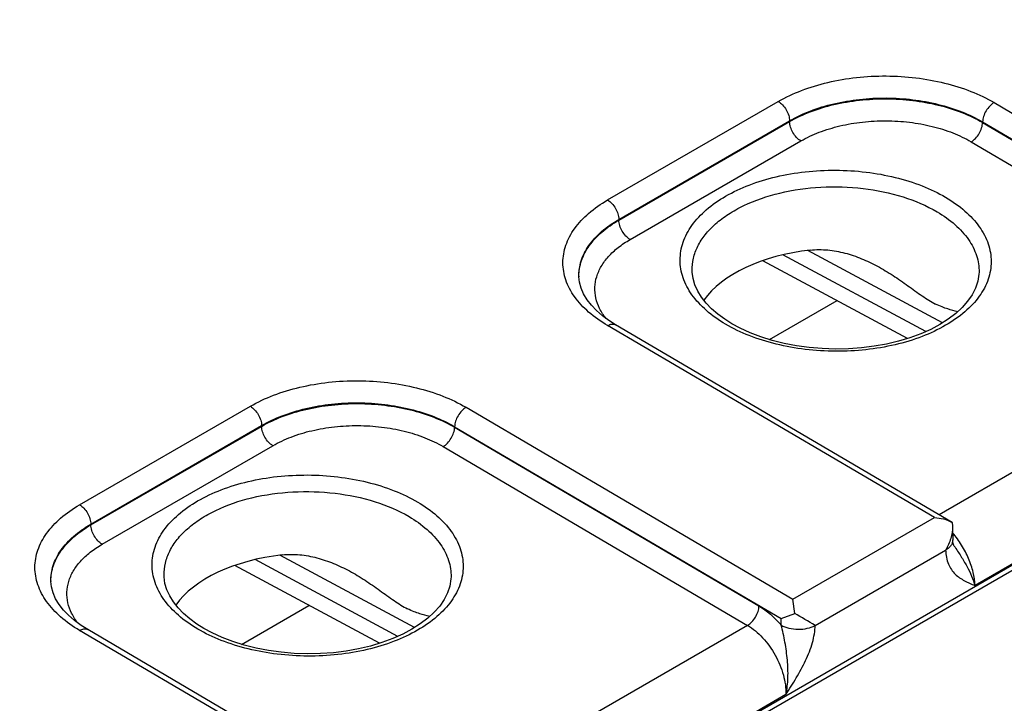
# Model space of a CAD drawing. Header units: inches. Extents: x 0 to 34, y 0 to 22.
# Tile 131 of 139: x 28.6 to 29.8, y 18.5 to 19.3. Entities that reach past the tile are written whole.
import ezdxf

# ---------------------------------------------------------------- set-up
doc = ezdxf.new("R2010")
doc.units = ezdxf.units.IN
doc.header["$LTSCALE"] = 1.87
doc.header["$MEASUREMENT"] = 0
doc.layers.get('0').update_dxf_attribs({"linetype": 'CONTINUOUS'})
doc.layers.add('FOAM', color=7, linetype='CONTINUOUS')

msp = doc.modelspace()

# ---------------------------------------------------------------- linework, layer by layer
at = {"color": 7, "linetype": 'CONTINUOUS'}
for p, q in [((32.2524, 20.0635), (27.0211, 17.043)), ((32.2563, 20.0722), (27.025, 17.0517)), ((29.292, 19.1067), (29.5046, 19.2294)), ((29.7733, 19.2281), (30.1801, 18.989)), ((29.306, 19.0825), (29.5186, 19.2053)), ((29.306, 19.0816), (29.5186, 19.2044)), ((29.5186, 19.2044), (29.5186, 19.2053)), ((29.759, 19.2033), (29.759, 19.2039)), ((29.759, 19.2039), (30.1658, 18.9649)), ((29.759, 19.2033), (30.1381, 18.9806)), ((29.32, 19.0575), (29.5327, 19.1803)), ((29.7448, 19.1792), (30.1238, 18.9565)), ((29.306, 19.0816), (29.306, 19.0825)), ((29.6882, 18.9427), (29.5104, 19.0384)), ((29.709, 18.9536), (29.5412, 19.0438)), ((29.6655, 18.9341), (29.4853, 19.031)), ((29.2569, 19.0044), (29.2562, 19.0111)), ((29.2562, 19.0111), (29.2562, 19.0111)), ((29.3972, 19.0187), (29.3972, 19.0187)), ((29.7546, 19.0168), (29.7546, 19.0167)), ((29.699, 18.7112), (29.292, 18.9502)), ((29.7211, 18.705), (29.302, 18.9512)), ((30.1238, 18.9565), (29.7049, 18.7146)), ((30.1718, 18.8703), (29.7494, 18.6265)), ((28.6343, 18.727), (28.847, 18.8497)), ((29.1157, 18.8484), (29.5225, 18.6093)), ((28.6484, 18.7028), (28.861, 18.8256)), ((28.6484, 18.7019), (28.861, 18.8247)), ((28.861, 18.8247), (28.861, 18.8256)), ((29.1014, 18.8236), (29.1014, 18.8242)), ((29.1014, 18.8242), (29.5082, 18.5852)), ((29.1014, 18.8236), (29.4805, 18.6009)), ((28.6624, 18.6778), (28.875, 18.8006)), ((29.0872, 18.7995), (29.4662, 18.5768)), ((28.6484, 18.7019), (28.6484, 18.7028)), ((29.5225, 18.6093), (29.699, 18.7112)), ((29.7212, 18.705), (29.7211, 18.705)), ((29.7212, 18.705), (29.7216, 18.7002)), ((29.7216, 18.7002), (29.7218, 18.6833)), ((29.5505, 18.5767), (29.713, 18.6705)), ((29.7236, 18.6756), (29.7236, 18.6756)), ((29.0306, 18.563), (28.8528, 18.6587)), ((29.0514, 18.5739), (28.8836, 18.6641)), ((29.0079, 18.5544), (28.8277, 18.6514)), ((28.5986, 18.6314), (28.5986, 18.6314)), ((28.5993, 18.6247), (28.5986, 18.6314)), ((28.7396, 18.639), (28.7396, 18.639)), ((29.097, 18.6371), (29.097, 18.637)), ((29.525, 18.5917), (29.5225, 18.6093)), ((29.5082, 18.5852), (29.525, 18.5917)), ((29.5081, 18.5772), (29.5082, 18.5852)), ((29.0413, 18.3315), (28.6344, 18.5705)), ((29.0635, 18.3253), (28.6444, 18.5715)), ((29.4662, 18.5768), (29.0473, 18.3349)), ((29.5141, 18.4906), (29.0918, 18.2468))]:
    msp.add_line(p, q, dxfattribs=at)
for points in [[(29.4465, 18.9526), (29.4379, 18.9581), (29.4291, 18.9645), (29.4214, 18.9713), (29.4146, 18.9783), (29.4089, 18.9856), (29.4042, 18.9931), (29.4007, 19.0009), (29.3984, 19.0088), (29.3973, 19.0169), (29.3972, 19.0187)], [(29.7546, 19.0168), (29.7545, 19.0142), (29.7531, 19.0054), (29.7502, 18.9968), (29.746, 18.9885), (29.7404, 18.9805), (29.7336, 18.9727), (29.7255, 18.9653), (29.7162, 18.9582), (29.7058, 18.9516), (29.6944, 18.9455), (29.6819, 18.9399), (29.6684, 18.935), (29.6542, 18.9307), (29.6393, 18.9272), (29.6239, 18.9244), (29.608, 18.9224), (29.5918, 18.9213), (29.5756, 18.921), (29.5593, 18.9215), (29.5431, 18.9229), (29.5273, 18.925), (29.5118, 18.928), (29.4969, 18.9317), (29.4827, 18.9362), (29.4694, 18.9413), (29.4569, 18.947), (29.4465, 18.9526)], [(29.302, 18.9512), (29.2937, 18.9564), (29.2854, 18.9625), (29.278, 18.969), (29.2717, 18.9756), (29.2663, 18.9825), (29.2621, 18.9896), (29.2589, 18.9969), (29.2569, 19.0044)], [(29.7236, 18.6756), (29.7232, 18.6763), (29.7227, 18.6774), (29.7223, 18.6789), (29.722, 18.681), (29.7218, 18.6833)], [(28.7889, 18.5729), (28.7803, 18.5784), (28.7715, 18.5848), (28.7638, 18.5916), (28.757, 18.5986), (28.7513, 18.6059), (28.7466, 18.6134), (28.7431, 18.6212), (28.7407, 18.6291), (28.7396, 18.6372), (28.7396, 18.639)], [(29.097, 18.6371), (29.0968, 18.6346), (29.0955, 18.6257), (29.0926, 18.6172), (29.0884, 18.6088), (29.0828, 18.6008), (29.076, 18.593), (29.0679, 18.5856), (29.0586, 18.5785), (29.0482, 18.5719), (29.0368, 18.5658), (29.0243, 18.5602), (29.0108, 18.5553), (28.9966, 18.551), (28.9817, 18.5475), (28.9663, 18.5447), (28.9504, 18.5427), (28.9342, 18.5416), (28.9179, 18.5413), (28.9017, 18.5418), (28.8855, 18.5432), (28.8696, 18.5453), (28.8542, 18.5483), (28.8393, 18.552), (28.8251, 18.5565), (28.8117, 18.5616), (28.7993, 18.5673), (28.7889, 18.5729)], [(28.6444, 18.5715), (28.6361, 18.5767), (28.6278, 18.5828), (28.6204, 18.5893), (28.6141, 18.5959), (28.6087, 18.6028), (28.6045, 18.6099), (28.6013, 18.6172), (28.5993, 18.6247)]]:
    msp.add_lwpolyline(points, dxfattribs=at)
for centre, radius, start, end in [((29.3137, 19.0118), 0.0575, 180.0088, 180.8732), ((28.6561, 18.6321), 0.0575, 180.0088, 180.8732), ((27.543, 15.2075), 3.9219, 59.2131, 59.6444)]:
    msp.add_arc(centre, radius, start, end, dxfattribs=at)
for centre in [(29.5759, 18.9457), (28.9183, 18.566)]:
    msp.add_ellipse(centre, major_axis=(0.1771, 0.0026), ratio=0.567225, start_param=1.741162, end_param=2.748489, dxfattribs=at)
for points, knots in [([(29.5046, 19.2294), (29.5138, 19.2347), (29.5339, 19.2441), (29.5667, 19.254), (29.6021, 19.26), (29.639, 19.2619), (29.6758, 19.2596), (29.7113, 19.2532), (29.744, 19.243), (29.7641, 19.2335), (29.7733, 19.2281)], [0, 0, 0, 0, 0.114047, 0.237065, 0.366561, 0.499472, 0.632455, 0.762164, 0.885519, 1, 1, 1, 1]), ([(29.5046, 19.2294), (29.5066, 19.2283), (29.5103, 19.2251), (29.5147, 19.2192), (29.5177, 19.2124), (29.5186, 19.2076), (29.5186, 19.2053)], [0, 0, 0, 0, 0.237244, 0.499463, 0.761973, 1, 1, 1, 1]), ([(29.5186, 19.2053), (29.5269, 19.2101), (29.5448, 19.2185), (29.5742, 19.2273), (29.6059, 19.2327), (29.6389, 19.2344), (29.6718, 19.2323), (29.7035, 19.2266), (29.7328, 19.2174), (29.7508, 19.2088), (29.759, 19.2039)], [0, 0, 0, 0, 0.114085, 0.237093, 0.36655, 0.499412, 0.632354, 0.762047, 0.885431, 1, 1, 1, 1]), ([(29.5186, 19.2044), (29.5269, 19.2091), (29.5449, 19.2175), (29.5742, 19.2263), (29.6059, 19.2316), (29.6388, 19.2334), (29.6718, 19.2313), (29.7035, 19.2257), (29.7328, 19.2166), (29.7508, 19.2081), (29.759, 19.2033)], [0, 0, 0, 0, 0.114008, 0.237036, 0.366572, 0.499533, 0.632558, 0.762282, 0.885608, 1, 1, 1, 1]), ([(29.7733, 19.2281), (29.7713, 19.2269), (29.7675, 19.2238), (29.7631, 19.2178), (29.76, 19.2111), (29.7591, 19.2062), (29.759, 19.2039)], [0, 0, 0, 0, 0.236981, 0.49946, 0.762231, 1, 1, 1, 1]), ([(29.5327, 19.1803), (29.5307, 19.1814), (29.527, 19.1846), (29.5226, 19.1906), (29.5196, 19.1973), (29.5187, 19.2021), (29.5186, 19.2044)], [0, 0, 0, 0, 0.237244, 0.499463, 0.761973, 1, 1, 1, 1]), ([(29.5327, 19.1803), (29.5399, 19.1845), (29.5558, 19.1918), (29.5816, 19.1996), (29.6096, 19.2044), (29.6387, 19.2059), (29.6678, 19.2041), (29.6958, 19.1991), (29.7217, 19.191), (29.7375, 19.1835), (29.7448, 19.1792)], [0, 0, 0, 0, 0.114047, 0.237065, 0.366561, 0.499472, 0.632455, 0.762164, 0.885519, 1, 1, 1, 1]), ([(29.7448, 19.1792), (29.7468, 19.1803), (29.7505, 19.1835), (29.755, 19.1894), (29.758, 19.1962), (29.759, 19.201), (29.759, 19.2033)], [0, 0, 0, 0, 0.236981, 0.49946, 0.762231, 1, 1, 1, 1]), ([(29.439, 18.9519), (29.4305, 18.9569), (29.4151, 18.9677), (29.3966, 18.9873), (29.385, 19.009), (29.381, 19.0319), (29.385, 19.0549), (29.3966, 19.0764), (29.4151, 19.0959), (29.4394, 19.1127), (29.4689, 19.1264), (29.5023, 19.1365), (29.5384, 19.1426), (29.576, 19.1445), (29.6136, 19.1422), (29.6497, 19.1357), (29.6831, 19.1253), (29.7036, 19.1156), (29.713, 19.1101)], [0, 0, 0, 0, 0.06054, 0.114804, 0.163694, 0.20937, 0.254969, 0.303654, 0.357643, 0.417893, 0.48428, 0.555889, 0.631269, 0.708636, 0.786046, 0.861552, 0.933359, 1, 1, 1, 1]), ([(29.3972, 19.0187), (29.3971, 19.0238), (29.3982, 19.0344), (29.4039, 19.0497), (29.4134, 19.0642), (29.4264, 19.0776), (29.4427, 19.0897), (29.4689, 19.1042), (29.5074, 19.1172), (29.5578, 19.1242), (29.6098, 19.1226), (29.6589, 19.1125), (29.689, 19.0998), (29.7023, 19.092)], [0, 0, 0, 0, 0.043164, 0.087892, 0.135658, 0.187445, 0.243717, 0.30449, 0.437726, 0.581841, 0.729015, 0.870863, 1, 1, 1, 1]), ([(29.292, 18.9502), (29.2837, 18.9551), (29.2685, 18.9657), (29.2504, 18.9849), (29.239, 19.0062), (29.235, 19.0287), (29.239, 19.0511), (29.2504, 19.0723), (29.2685, 19.0914), (29.2836, 19.1018), (29.292, 19.1067)], [0, 0, 0, 0, 0.144872, 0.27473, 0.391725, 0.501026, 0.610139, 0.726635, 0.855826, 1, 1, 1, 1]), ([(29.292, 19.1067), (29.2939, 19.1055), (29.2977, 19.1023), (29.302, 19.0964), (29.305, 19.0896), (29.3059, 19.0848), (29.306, 19.0825)], [0, 0, 0, 0, 0.237244, 0.499463, 0.761973, 1, 1, 1, 1]), ([(29.713, 19.1101), (29.7215, 19.1051), (29.7369, 19.0943), (29.7553, 19.0746), (29.767, 19.053), (29.771, 19.03), (29.767, 19.0071), (29.7553, 18.9855), (29.7369, 18.9661), (29.7125, 18.9493), (29.6831, 18.9356), (29.6497, 18.9255), (29.6135, 18.9194), (29.576, 18.9175), (29.5384, 18.9198), (29.5023, 18.9263), (29.4689, 18.9367), (29.4484, 18.9464), (29.439, 18.9519)], [0, 0, 0, 0, 0.060531, 0.114788, 0.163673, 0.209347, 0.254948, 0.303635, 0.357626, 0.417877, 0.484264, 0.555872, 0.63125, 0.708617, 0.786028, 0.861537, 0.933351, 1, 1, 1, 1]), ([(29.2562, 19.0111), (29.2561, 19.0144), (29.2565, 19.0211), (29.2596, 19.0346), (29.2682, 19.0511), (29.2846, 19.0686), (29.2984, 19.0781), (29.306, 19.0825)], [0, 0, 0, 0, 0.109022, 0.219634, 0.452496, 0.710922, 1, 1, 1, 1]), ([(29.2562, 19.0118), (29.2562, 19.0151), (29.2568, 19.0216), (29.2602, 19.0348), (29.2688, 19.0509), (29.285, 19.0679), (29.2985, 19.0773), (29.306, 19.0816)], [0, 0, 0, 0, 0.108537, 0.219036, 0.452309, 0.711129, 1, 1, 1, 1]), ([(29.32, 19.0575), (29.318, 19.0587), (29.3143, 19.0618), (29.3099, 19.0678), (29.3069, 19.0745), (29.306, 19.0794), (29.306, 19.0816)], [0, 0, 0, 0, 0.237244, 0.499463, 0.761973, 1, 1, 1, 1]), ([(29.7023, 19.092), (29.7102, 19.0873), (29.7247, 19.0771), (29.7418, 19.0587), (29.7508, 19.0413), (29.7542, 19.0272), (29.7546, 19.0202), (29.7546, 19.0168)], [0, 0, 0, 0, 0.289256, 0.548112, 0.781146, 0.891524, 1, 1, 1, 1]), ([(29.2901, 18.9591), (29.287, 18.9629), (29.2817, 18.971), (29.2768, 18.9843), (29.2755, 18.998), (29.2779, 19.0115), (29.2838, 19.0246), (29.293, 19.0369), (29.3052, 19.0481), (29.3148, 19.0545), (29.32, 19.0575)], [0, 0, 0, 0, 0.124714, 0.241096, 0.353172, 0.465836, 0.58386, 0.710964, 0.849401, 1, 1, 1, 1]), ([(29.5444, 19.0443), (29.5516, 19.0451), (29.5662, 19.0451), (29.5877, 19.0411), (29.6084, 19.034), (29.6216, 19.0276), (29.628, 19.0242)], [0, 0, 0, 0, 0.248683, 0.498219, 0.748773, 1, 1, 1, 1]), ([(29.628, 19.0242), (29.6347, 19.0206), (29.6475, 19.0129), (29.6658, 19.0001), (29.683, 18.9875), (29.6947, 18.9799), (29.7005, 18.977)], [0, 0, 0, 0, 0.261154, 0.520319, 0.772175, 1, 1, 1, 1]), ([(29.728, 18.9675), (29.7239, 18.9686), (29.7173, 18.9703), (29.7081, 18.9734), (29.7031, 18.9757), (29.7005, 18.977)], [0, 0, 0, 0, 0.438176, 0.700602, 1, 1, 1, 1]), ([(29.292, 18.9502), (29.2929, 18.9507), (29.2946, 18.9515), (29.2973, 18.9522), (29.2998, 18.9521), (29.3013, 18.9515), (29.302, 18.9512)], [0, 0, 0, 0, 0.290837, 0.550381, 0.78314, 1, 1, 1, 1]), ([(28.847, 18.8497), (28.8562, 18.8551), (28.8763, 18.8644), (28.9091, 18.8743), (28.9445, 18.8803), (28.9814, 18.8822), (29.0182, 18.8799), (29.0537, 18.8735), (29.0864, 18.8633), (29.1065, 18.8538), (29.1157, 18.8484)], [0, 0, 0, 0, 0.114047, 0.237065, 0.366561, 0.499472, 0.632455, 0.762164, 0.885519, 1, 1, 1, 1]), ([(28.847, 18.8497), (28.849, 18.8486), (28.8527, 18.8454), (28.8571, 18.8395), (28.8601, 18.8327), (28.861, 18.8279), (28.861, 18.8256)], [0, 0, 0, 0, 0.237244, 0.499463, 0.761973, 1, 1, 1, 1]), ([(28.861, 18.8256), (28.8692, 18.8304), (28.8872, 18.8388), (28.9165, 18.8476), (28.9483, 18.853), (28.9812, 18.8547), (29.0142, 18.8526), (29.0459, 18.8469), (29.0752, 18.8377), (29.0932, 18.8291), (29.1014, 18.8242)], [0, 0, 0, 0, 0.114085, 0.237093, 0.36655, 0.499412, 0.632354, 0.762047, 0.885431, 1, 1, 1, 1]), ([(28.861, 18.8247), (28.8693, 18.8295), (28.8872, 18.8378), (28.9166, 18.8466), (28.9483, 18.8519), (28.9812, 18.8537), (29.0142, 18.8516), (29.0459, 18.846), (29.0752, 18.8369), (29.0932, 18.8284), (29.1014, 18.8236)], [0, 0, 0, 0, 0.114008, 0.237036, 0.366572, 0.499533, 0.632558, 0.762282, 0.885608, 1, 1, 1, 1]), ([(29.1157, 18.8484), (29.1137, 18.8472), (29.1099, 18.8441), (29.1055, 18.8381), (29.1024, 18.8314), (29.1015, 18.8265), (29.1014, 18.8242)], [0, 0, 0, 0, 0.236981, 0.49946, 0.762231, 1, 1, 1, 1]), ([(28.875, 18.8006), (28.8731, 18.8017), (28.8693, 18.8049), (28.865, 18.8109), (28.862, 18.8176), (28.8611, 18.8224), (28.861, 18.8247)], [0, 0, 0, 0, 0.237244, 0.499463, 0.761973, 1, 1, 1, 1]), ([(28.875, 18.8006), (28.8823, 18.8048), (28.8982, 18.8122), (28.924, 18.82), (28.952, 18.8247), (28.9811, 18.8262), (29.0102, 18.8244), (29.0382, 18.8194), (29.064, 18.8113), (29.0799, 18.8038), (29.0872, 18.7995)], [0, 0, 0, 0, 0.114047, 0.237065, 0.366561, 0.499472, 0.632455, 0.762164, 0.885519, 1, 1, 1, 1]), ([(29.0872, 18.7995), (29.0891, 18.8006), (29.0929, 18.8038), (29.0973, 18.8097), (29.1004, 18.8165), (29.1014, 18.8213), (29.1014, 18.8236)], [0, 0, 0, 0, 0.236981, 0.49946, 0.762231, 1, 1, 1, 1]), ([(28.7814, 18.5722), (28.7729, 18.5772), (28.7575, 18.588), (28.739, 18.6076), (28.7274, 18.6293), (28.7233, 18.6522), (28.7274, 18.6752), (28.739, 18.6967), (28.7575, 18.7162), (28.7818, 18.733), (28.8113, 18.7467), (28.8447, 18.7568), (28.8808, 18.7629), (28.9184, 18.7648), (28.9559, 18.7625), (28.9921, 18.756), (29.0255, 18.7456), (29.046, 18.7359), (29.0554, 18.7304)], [0, 0, 0, 0, 0.06054, 0.114804, 0.163694, 0.20937, 0.254969, 0.303654, 0.357643, 0.417893, 0.48428, 0.555889, 0.631269, 0.708636, 0.786046, 0.861552, 0.933359, 1, 1, 1, 1]), ([(28.7396, 18.639), (28.7395, 18.6442), (28.7406, 18.6547), (28.7463, 18.67), (28.7558, 18.6845), (28.7688, 18.6979), (28.785, 18.71), (28.8113, 18.7245), (28.8498, 18.7375), (28.9002, 18.7445), (28.9522, 18.7429), (29.0013, 18.7328), (29.0314, 18.7201), (29.0447, 18.7123)], [0, 0, 0, 0, 0.043164, 0.087892, 0.135658, 0.187445, 0.243717, 0.30449, 0.437726, 0.581841, 0.729015, 0.870863, 1, 1, 1, 1]), ([(28.6344, 18.5705), (28.626, 18.5754), (28.6109, 18.586), (28.5928, 18.6052), (28.5814, 18.6265), (28.5774, 18.649), (28.5814, 18.6715), (28.5928, 18.6926), (28.6109, 18.7117), (28.626, 18.7221), (28.6343, 18.727)], [0, 0, 0, 0, 0.144872, 0.27473, 0.391725, 0.501026, 0.610139, 0.726635, 0.855826, 1, 1, 1, 1]), ([(28.6343, 18.727), (28.6363, 18.7258), (28.64, 18.7226), (28.6444, 18.7167), (28.6474, 18.7099), (28.6483, 18.7051), (28.6484, 18.7028)], [0, 0, 0, 0, 0.237244, 0.499463, 0.761973, 1, 1, 1, 1]), ([(29.0554, 18.7304), (29.0639, 18.7254), (29.0793, 18.7146), (29.0977, 18.6949), (29.1093, 18.6733), (29.1134, 18.6503), (29.1094, 18.6274), (29.0977, 18.6058), (29.0793, 18.5864), (29.0549, 18.5696), (29.0255, 18.5559), (28.9921, 18.5458), (28.9559, 18.5397), (28.9184, 18.5378), (28.8808, 18.5401), (28.8447, 18.5466), (28.8113, 18.557), (28.7908, 18.5667), (28.7814, 18.5722)], [0, 0, 0, 0, 0.060531, 0.114788, 0.163673, 0.209347, 0.254948, 0.303635, 0.357626, 0.417877, 0.484264, 0.555872, 0.63125, 0.708617, 0.786028, 0.861537, 0.933351, 1, 1, 1, 1]), ([(28.5986, 18.6314), (28.5985, 18.6347), (28.5989, 18.6414), (28.602, 18.6549), (28.6106, 18.6714), (28.6269, 18.6889), (28.6407, 18.6984), (28.6484, 18.7028)], [0, 0, 0, 0, 0.109022, 0.219634, 0.452496, 0.710922, 1, 1, 1, 1]), ([(28.5986, 18.6321), (28.5986, 18.6354), (28.5992, 18.6419), (28.6025, 18.6551), (28.6112, 18.6712), (28.6274, 18.6882), (28.6409, 18.6976), (28.6484, 18.7019)], [0, 0, 0, 0, 0.108537, 0.219036, 0.452309, 0.711129, 1, 1, 1, 1]), ([(28.6624, 18.6778), (28.6604, 18.679), (28.6567, 18.6821), (28.6523, 18.6881), (28.6493, 18.6948), (28.6484, 18.6997), (28.6484, 18.7019)], [0, 0, 0, 0, 0.237244, 0.499463, 0.761973, 1, 1, 1, 1]), ([(29.0447, 18.7123), (29.0526, 18.7076), (29.067, 18.6974), (29.0842, 18.679), (29.0932, 18.6616), (29.0966, 18.6475), (29.097, 18.6405), (29.097, 18.6371)], [0, 0, 0, 0, 0.289256, 0.548112, 0.781146, 0.891524, 1, 1, 1, 1]), ([(29.699, 18.7112), (29.7028, 18.7109), (29.7105, 18.7097), (29.7178, 18.7069), (29.7212, 18.705)], [0, 0, 0, 0, 0.502118, 1, 1, 1, 1]), ([(29.7216, 18.7002), (29.7216, 18.6951), (29.7198, 18.6847), (29.7156, 18.6751), (29.713, 18.6705)], [0, 0, 0, 0, 0.492733, 1, 1, 1, 1]), ([(29.7494, 18.6265), (29.7493, 18.6319), (29.7476, 18.6434), (29.7419, 18.6604), (29.7333, 18.677), (29.7258, 18.6872), (29.7217, 18.692)], [0, 0, 0, 0, 0.226977, 0.477051, 0.739066, 1, 1, 1, 1]), ([(28.6325, 18.5794), (28.6294, 18.5832), (28.6241, 18.5913), (28.6192, 18.6046), (28.6179, 18.6183), (28.6203, 18.6318), (28.6262, 18.6449), (28.6354, 18.6572), (28.6476, 18.6684), (28.6572, 18.6748), (28.6624, 18.6778)], [0, 0, 0, 0, 0.124714, 0.241096, 0.353172, 0.465836, 0.58386, 0.710964, 0.849401, 1, 1, 1, 1]), ([(29.7218, 18.6833), (29.7218, 18.6821), (29.7214, 18.6797), (29.7197, 18.6762), (29.7168, 18.6731), (29.7144, 18.6714), (29.7131, 18.6706)], [0, 0, 0, 0, 0.218706, 0.452359, 0.711329, 1, 1, 1, 1]), ([(28.8868, 18.6646), (28.894, 18.6654), (28.9086, 18.6654), (28.9301, 18.6614), (28.9508, 18.6543), (28.964, 18.6479), (28.9704, 18.6445)], [0, 0, 0, 0, 0.248683, 0.498219, 0.748773, 1, 1, 1, 1]), ([(29.713, 18.6705), (29.7131, 18.6646), (29.7146, 18.6559), (29.7199, 18.6462), (29.7263, 18.6387), (29.7363, 18.6319), (29.745, 18.6283), (29.7494, 18.6265)], [0, 0, 0, 0, 0.290729, 0.417972, 0.53788, 0.768866, 1, 1, 1, 1]), ([(29.7236, 18.6756), (29.7264, 18.6714), (29.7319, 18.6632), (29.7394, 18.6508), (29.7454, 18.6386), (29.7483, 18.6304), (29.7494, 18.6265)], [0, 0, 0, 0, 0.272108, 0.534099, 0.778987, 1, 1, 1, 1]), ([(28.9704, 18.6445), (28.977, 18.6409), (28.9899, 18.6332), (29.0082, 18.6204), (29.0254, 18.6078), (29.0371, 18.6002), (29.0429, 18.5973)], [0, 0, 0, 0, 0.261154, 0.520319, 0.772175, 1, 1, 1, 1]), ([(29.0704, 18.5879), (29.0663, 18.5889), (29.0597, 18.5906), (29.0505, 18.5937), (29.0455, 18.596), (29.0429, 18.5973)], [0, 0, 0, 0, 0.438176, 0.700602, 1, 1, 1, 1]), ([(29.4662, 18.5768), (29.4682, 18.5779), (29.4719, 18.5811), (29.4764, 18.587), (29.4795, 18.5938), (29.4804, 18.5986), (29.4805, 18.6009)], [0, 0, 0, 0, 0.236981, 0.49946, 0.762231, 1, 1, 1, 1]), ([(29.4805, 18.6009), (29.4855, 18.5979), (29.4954, 18.5907), (29.5039, 18.582), (29.5081, 18.5772)], [0, 0, 0, 0, 0.479636, 1, 1, 1, 1]), ([(28.6344, 18.5705), (28.6353, 18.571), (28.637, 18.5718), (28.6397, 18.5725), (28.6422, 18.5724), (28.6437, 18.5718), (28.6444, 18.5715)], [0, 0, 0, 0, 0.290837, 0.550381, 0.78314, 1, 1, 1, 1]), ([(29.4662, 18.5768), (29.4732, 18.5727), (29.4863, 18.5614), (29.5015, 18.5401), (29.5116, 18.5159), (29.5143, 18.4988), (29.5141, 18.4906)], [0, 0, 0, 0, 0.237052, 0.499139, 0.761693, 1, 1, 1, 1]), ([(29.5141, 18.4906), (29.5156, 18.4975), (29.5171, 18.5119), (29.5162, 18.5337), (29.5136, 18.552), (29.5109, 18.5665), (29.5092, 18.5737), (29.5081, 18.5772)], [0, 0, 0, 0, 0.240925, 0.492181, 0.747196, 0.874582, 1, 1, 1, 1]), ([(29.5081, 18.5772), (29.5111, 18.5754), (29.5181, 18.5729), (29.5292, 18.5716), (29.5404, 18.5726), (29.5474, 18.575), (29.5504, 18.5767)], [0, 0, 0, 0, 0.237694, 0.500944, 0.763682, 1, 1, 1, 1]), ([(29.5141, 18.4906), (29.5185, 18.4975), (29.5272, 18.5113), (29.5389, 18.5325), (29.5463, 18.5511), (29.5497, 18.5659), (29.5504, 18.5732), (29.5505, 18.5767)], [0, 0, 0, 0, 0.25873, 0.517231, 0.76929, 0.888589, 1, 1, 1, 1])]:
    msp.add_open_spline(points, degree=3, knots=knots, dxfattribs=at)
at = {"layer": 'FOAM', "color": 7, "linetype": 'CONTINUOUS'}
for p, q in [((29.4935, 18.9328), (29.5777, 18.9814)), ((28.8359, 18.5531), (28.92, 18.6017))]:
    msp.add_line(p, q, dxfattribs=at)

doc.saveas('drawing.dxf')
